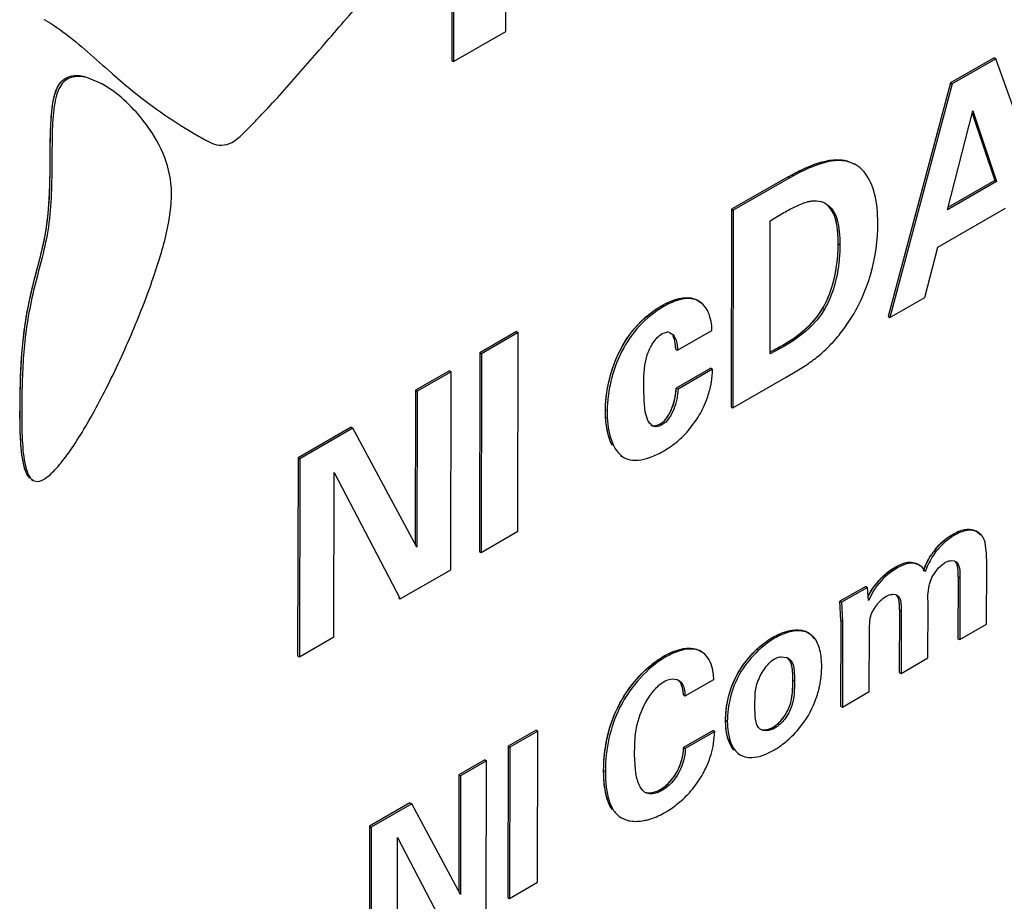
# Model space of a CAD drawing. Header units: inches. Extents: x 0 to 34, y 0 to 22.
# Tile 39 of 117: x 3.552 to 3.86, y 16.965 to 17.241. Entities that reach past the tile are written whole.
import ezdxf

# ---------------------------------------------------------------- set-up
doc = ezdxf.new("R2010")
doc.units = ezdxf.units.IN
doc.header["$LTSCALE"] = 1.87
doc.header["$MEASUREMENT"] = 0
doc.layers.get('0').update_dxf_attribs({"linetype": 'CONTINUOUS'})

msp = doc.modelspace()

# ---------------------------------------------------------------- linework, layer by layer
at = {"color": 7, "linetype": 'CONTINUOUS'}
for p, q in [((3.7040186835, 17.2376133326), (3.7040186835, 17.3003534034)), ((3.6871094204, 17.2912010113), (3.6871094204, 17.2284609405)), ((3.6876383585, 17.2908956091), (3.6876383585, 17.2281555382)), ((3.6876383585, 17.2281555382), (3.7040186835, 17.2376133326)), ((3.8568219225, 17.2293089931), (3.8431747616, 17.2214678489)), ((3.8573508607, 17.2290035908), (3.8437036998, 17.2211624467)), ((3.8568219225, 17.2293089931), (3.8573508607, 17.2290035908)), ((3.8758426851, 17.1777036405), (3.8573508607, 17.2290035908)), ((3.6871094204, 17.2284609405), (3.6876383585, 17.2281555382)), ((3.5781481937, 17.2209346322), (3.5728648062, 17.2231337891)), ((3.5805927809, 17.2245889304), (3.5810417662, 17.2241933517)), ((3.5781313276, 17.2209055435), (3.5776023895, 17.2212109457)), ((3.5809165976, 17.2190975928), (3.5781313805, 17.2209055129)), ((3.8431747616, 17.2214678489), (3.8236861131, 17.1483439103)), ((3.8437036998, 17.2211624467), (3.8242150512, 17.1480385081)), ((3.8431747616, 17.2214678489), (3.8437036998, 17.2211624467)), ((3.8422119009, 17.1817637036), (3.8502061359, 17.2127355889)), ((3.8500192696, 17.2120116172), (3.8570379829, 17.1908906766)), ((3.8502061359, 17.2127355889), (3.8575669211, 17.1905852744)), ((3.6070451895, 17.2052802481), (3.6075740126, 17.2049749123)), ((3.8108442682, 17.1970637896), (3.8113732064, 17.1967583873)), ((3.8135756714, 17.1958677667), (3.8113732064, 17.1967583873)), ((3.813561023, 17.1958423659), (3.8130320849, 17.1961477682)), ((3.7923868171, 17.1920267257), (3.7746580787, 17.1819241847)), ((3.7929157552, 17.1917213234), (3.7751870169, 17.1816187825)), ((3.7923868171, 17.1920267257), (3.7929157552, 17.1917213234)), ((3.8575669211, 17.1905852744), (3.8422119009, 17.1817637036)), ((3.8570379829, 17.1908906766), (3.8423965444, 17.1824790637)), ((3.8570379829, 17.1908906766), (3.8575669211, 17.1905852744)), ((3.7746580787, 17.1819241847), (3.7745284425, 17.1200946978)), ((3.7746580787, 17.1819241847), (3.7751870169, 17.1816187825)), ((3.7751870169, 17.1816187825), (3.7750573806, 17.1197892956)), ((3.7868110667, 17.1782798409), (3.7910874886, 17.1808823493)), ((3.8392243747, 17.1700222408), (3.8604395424, 17.1822160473)), ((3.7867246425, 17.1366863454), (3.7868110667, 17.1782798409)), ((3.8080482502, 17.1711310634), (3.8085771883, 17.1708256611)), ((3.8351919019, 17.1543435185), (3.8392243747, 17.1700222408)), ((3.7527819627, 17.1517129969), (3.7533109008, 17.1514075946)), ((3.7644140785, 17.1531696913), (3.7638851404, 17.1534750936)), ((3.7655992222, 17.152276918), (3.7644140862, 17.1531696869)), ((3.8242150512, 17.1480385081), (3.8351919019, 17.1543435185)), ((3.8031908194, 17.1508687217), (3.8037197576, 17.1505633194)), ((3.8236861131, 17.1483439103), (3.8242150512, 17.1480385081)), ((3.7073837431, 17.1436115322), (3.6958844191, 17.1370059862)), ((3.7079126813, 17.1433061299), (3.6964133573, 17.136700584)), ((3.7073837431, 17.1436115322), (3.7079126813, 17.1433061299)), ((3.707783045, 17.0811341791), (3.7079126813, 17.1433061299)), ((3.752994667, 17.1430024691), (3.7543922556, 17.1434230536)), ((3.7552236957, 17.143307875), (3.75575138, 17.1430746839)), ((3.7577990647, 17.1377977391), (3.7685549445, 17.1439740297)), ((3.790723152, 17.1394221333), (3.7912520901, 17.139116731)), ((3.6958844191, 17.1370059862), (3.695755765, 17.0748334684)), ((3.6958844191, 17.1370059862), (3.6964133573, 17.136700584)), ((3.6964133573, 17.136700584), (3.6962847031, 17.0745280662)), ((3.7475466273, 17.1330987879), (3.7483140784, 17.1363566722)), ((3.7572701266, 17.1381031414), (3.7577990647, 17.1377977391)), ((3.7912520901, 17.139116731), (3.7867246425, 17.1366863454)), ((3.7472278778, 17.1295321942), (3.7475466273, 17.1330987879)), ((3.7950895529, 17.1313299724), (3.7983177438, 17.1333724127)), ((3.6864091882, 17.1313854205), (3.6757299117, 17.1252522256)), ((3.6869381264, 17.1310800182), (3.6762588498, 17.1249468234)), ((3.6864091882, 17.1313854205), (3.6869381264, 17.1310800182)), ((3.6868134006, 17.0690810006), (3.6869381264, 17.1310800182)), ((3.768223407, 17.1321463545), (3.7573948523, 17.1259269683)), ((3.7687523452, 17.1318409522), (3.7579237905, 17.1256215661)), ((3.768223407, 17.1321463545), (3.7687523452, 17.1318409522)), ((3.7917509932, 17.1293837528), (3.7950895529, 17.1313299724)), ((3.7471826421, 17.1258698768), (3.7472278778, 17.1295321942)), ((3.7750573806, 17.1197892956), (3.7917509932, 17.1293837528)), ((3.6757299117, 17.1252522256), (3.6756301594, 17.0771342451)), ((3.6757299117, 17.1252522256), (3.6762588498, 17.1249468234)), ((3.6762588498, 17.1249468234), (3.6761576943, 17.0761519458)), ((3.7473134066, 17.122034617), (3.7471826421, 17.1258698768)), ((3.7573948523, 17.1259269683), (3.7579237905, 17.1256215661)), ((3.7476931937, 17.1185565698), (3.7473134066, 17.122034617)), ((3.7352260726, 17.1191847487), (3.7357550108, 17.1188793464)), ((3.7485202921, 17.115840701), (3.7476931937, 17.1185565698)), ((3.7745284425, 17.1200946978), (3.7750573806, 17.1197892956)), ((3.7512265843, 17.1142546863), (3.7523311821, 17.1147081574)), ((3.7523311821, 17.1147081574), (3.7528601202, 17.1144027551)), ((3.7609932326, 17.1124477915), (3.7639037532, 17.1162942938)), ((3.6556274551, 17.1137008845), (3.6390114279, 17.1041512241)), ((3.6561563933, 17.1133954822), (3.639540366, 17.1038458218)), ((3.6556274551, 17.1137008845), (3.6561563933, 17.1133954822)), ((3.6761576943, 17.0761519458), (3.6561563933, 17.1133954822)), ((3.7493672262, 17.114458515), (3.7498961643, 17.1141531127)), ((3.6390114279, 17.1041512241), (3.6388817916, 17.0421505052)), ((3.6390114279, 17.1041512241), (3.639540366, 17.1038458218)), ((3.639540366, 17.1038458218), (3.6394107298, 17.0418451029)), ((3.7399401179, 17.1048468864), (3.740469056, 17.1045414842)), ((3.7404308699, 17.1045263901), (3.740959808, 17.1042209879)), ((3.740469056, 17.1045414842), (3.7409575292, 17.1042170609)), ((3.6502392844, 17.048069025), (3.6503492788, 17.0995225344)), ((3.6503492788, 17.0995225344), (3.6710125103, 17.060003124)), ((3.5555499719, 17.0973695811), (3.55607891, 17.0970641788)), ((3.5555596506, 17.0974590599), (3.5560833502, 17.0970719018)), ((3.5560788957, 17.097064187), (3.5574218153, 17.0967524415)), ((3.6962847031, 17.0745280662), (3.707783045, 17.0811341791)), ((3.851789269, 17.0808440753), (3.8512603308, 17.0811494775)), ((3.8527638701, 17.0800534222), (3.8517892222, 17.0808441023)), ((3.8439182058, 17.0801658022), (3.844447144, 17.0798603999)), ((3.695755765, 17.0748334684), (3.6962847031, 17.0745280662)), ((3.8544868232, 17.0742556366), (3.8541023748, 17.0773569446)), ((3.8435410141, 17.0719339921), (3.8443140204, 17.071841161)), ((3.8443140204, 17.071841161), (3.8448452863, 17.0716238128)), ((3.8545263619, 17.070646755), (3.8544868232, 17.0742556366)), ((3.6710125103, 17.060003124), (3.6868134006, 17.0690810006)), ((3.825781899, 17.0698097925), (3.8263108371, 17.0695043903)), ((3.8334267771, 17.0705410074), (3.832897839, 17.0708464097)), ((3.8376699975, 17.067148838), (3.8394732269, 17.0697100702)), ((3.8394732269, 17.0697100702), (3.8413250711, 17.0712799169)), ((3.8544880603, 17.0520306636), (3.8545263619, 17.070646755)), ((3.845581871, 17.066901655), (3.8455435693, 17.0475053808)), ((3.845581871, 17.066901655), (3.8461108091, 17.0665962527)), ((3.8461108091, 17.0665962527), (3.8460725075, 17.0471999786)), ((3.8166847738, 17.0638654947), (3.8086050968, 17.0592219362)), ((3.817213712, 17.0635600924), (3.8091340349, 17.0589165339)), ((3.8166847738, 17.0638654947), (3.817213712, 17.0635600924)), ((3.8174877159, 17.0594771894), (3.817213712, 17.0635600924)), ((3.8173509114, 17.0606114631), (3.8190944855, 17.0635863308)), ((3.8191042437, 17.0625105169), (3.8174877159, 17.0594771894)), ((3.8361277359, 17.0611587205), (3.836485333, 17.0641718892)), ((3.6704835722, 17.0603085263), (3.6710125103, 17.060003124)), ((3.8086050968, 17.0592219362), (3.8091340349, 17.0589165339)), ((3.8088732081, 17.0531761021), (3.8086050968, 17.0592219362)), ((3.8251975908, 17.0614011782), (3.8259640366, 17.0612996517)), ((3.8259640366, 17.0612996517), (3.8264979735, 17.0610776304)), ((3.8361602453, 17.0580046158), (3.8361277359, 17.0611587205)), ((3.8091340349, 17.0589165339), (3.8094021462, 17.0528706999)), ((3.8188624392, 17.056129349), (3.8198855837, 17.0577807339)), ((3.8272206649, 17.0565439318), (3.8271823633, 17.0369537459)), ((3.8272206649, 17.0565439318), (3.827749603, 17.0562385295)), ((3.827749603, 17.0562385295), (3.8277113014, 17.0366483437)), ((3.8361268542, 17.0414846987), (3.8361602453, 17.0580046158)), ((3.8088732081, 17.0531761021), (3.8088201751, 17.026401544)), ((3.8088732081, 17.0531761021), (3.8094021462, 17.0528706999)), ((3.8178088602, 17.0503321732), (3.8179661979, 17.0533010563)), ((3.8094021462, 17.0528706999), (3.8093491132, 17.0260961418)), ((3.8177656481, 17.0309330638), (3.8178088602, 17.0503321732)), ((3.8460725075, 17.0471999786), (3.8544880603, 17.0520306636)), ((3.6394107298, 17.0418451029), (3.6502392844, 17.048069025)), ((3.7876059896, 17.0479398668), (3.7881349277, 17.0476344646)), ((3.7990094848, 17.0491608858), (3.7984805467, 17.0494662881)), ((3.8004758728, 17.0479085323), (3.7990094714, 17.0491608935)), ((3.8455435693, 17.0475053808), (3.8460725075, 17.0471999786)), ((3.7652171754, 17.0434718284), (3.7646882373, 17.0437772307)), ((3.6388817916, 17.0421505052), (3.6394107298, 17.0418451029)), ((3.7534055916, 17.0419856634), (3.7539345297, 17.0416802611)), ((3.7663537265, 17.0426113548), (3.7652171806, 17.0434718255)), ((3.7902274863, 17.0418528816), (3.7918723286, 17.0416493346)), ((3.8277113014, 17.0366483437), (3.8361268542, 17.0414846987)), ((3.7561606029, 17.0349034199), (3.7576718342, 17.0346928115)), ((3.7576718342, 17.0346928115), (3.7581848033, 17.0344557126)), ((3.7601727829, 17.029605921), (3.7690970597, 17.0347371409)), ((3.7938403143, 17.0346238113), (3.7943692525, 17.034318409)), ((3.8271823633, 17.0369537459), (3.8277113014, 17.0366483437)), ((3.7596438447, 17.0299113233), (3.7601727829, 17.029605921)), ((3.7819389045, 17.026459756), (3.7820266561, 17.0300590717)), ((3.8093491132, 17.0260961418), (3.8177656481, 17.0309330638)), ((3.782044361, 17.0232019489), (3.7819389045, 17.026459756)), ((3.8088201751, 17.026401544), (3.8093491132, 17.0260961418)), ((3.7728215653, 17.021894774), (3.7733505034, 17.0215893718)), ((3.7730286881, 17.0187607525), (3.7728215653, 17.021894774)), ((3.7876590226, 17.019786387), (3.7881879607, 17.0194809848)), ((3.7134786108, 17.0189096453), (3.7047222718, 17.0138821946)), ((3.7140075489, 17.0186042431), (3.7052512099, 17.0135767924)), ((3.7134786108, 17.0189096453), (3.7140075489, 17.0186042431)), ((3.7139073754, 16.9712546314), (3.7140075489, 17.0186042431)), ((3.744333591, 17.0112423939), (3.7445639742, 17.0170303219)), ((3.7688755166, 17.0187137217), (3.7596634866, 17.0134174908)), ((3.7694044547, 17.0184083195), (3.7601924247, 17.0131120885)), ((3.7688755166, 17.0187137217), (3.7694044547, 17.0184083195)), ((3.7688785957, 17.0137898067), (3.7694044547, 17.0184083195)), ((3.7047222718, 17.0138821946), (3.7046220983, 16.966526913)), ((3.7047222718, 17.0138821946), (3.7052512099, 17.0135767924)), ((3.7052512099, 17.0135767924), (3.7051510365, 16.9662215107)), ((3.7596634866, 17.0134174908), (3.7601924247, 17.0131120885)), ((3.7445793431, 17.0064079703), (3.744333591, 17.0112423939)), ((3.7769019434, 17.011382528), (3.7774308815, 17.0110771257)), ((3.7774308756, 17.0110771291), (3.7789559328, 17.0104866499)), ((3.6974911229, 17.0095958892), (3.6893535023, 17.0049188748)), ((3.698020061, 17.0092904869), (3.6898824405, 17.0046134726)), ((3.6974911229, 17.0095958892), (3.698020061, 17.0092904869)), ((3.6979198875, 16.9620678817), (3.698020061, 17.0092904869)), ((3.6893535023, 17.0049188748), (3.6892782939, 16.9684314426)), ((3.6893535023, 17.0049188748), (3.6898824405, 17.0046134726)), ((3.6898824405, 17.0046134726), (3.6898058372, 16.9674493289)), ((3.7346505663, 17.0063507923), (3.7351795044, 17.00604539)), ((3.7523027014, 17.0002520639), (3.7528316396, 16.9999466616)), ((3.6740416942, 16.9961177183), (3.661386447, 16.9888492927)), ((3.6745706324, 16.995812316), (3.6619153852, 16.9885438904)), ((3.6740416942, 16.9961177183), (3.6745706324, 16.995812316)), ((3.6898058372, 16.9674493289), (3.6745706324, 16.995812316)), ((3.7396818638, 16.991723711), (3.740210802, 16.9914183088)), ((3.740210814, 16.9914183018), (3.7417140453, 16.9907616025)), ((3.661386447, 16.9888492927), (3.661291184, 16.9416295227)), ((3.661386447, 16.9888492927), (3.6619153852, 16.9885438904)), ((3.6619153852, 16.9885438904), (3.6618201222, 16.9413241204)), ((3.6700677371, 16.9460635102), (3.6701492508, 16.9852467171)), ((3.6701492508, 16.9852467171), (3.6858882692, 16.9551538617)), ((3.7051510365, 16.9662215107), (3.7139073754, 16.9712546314)), ((3.7046220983, 16.966526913), (3.7051510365, 16.9662215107))]:
    msp.add_line(p, q, dxfattribs=at)
at = {"color": 40, "linetype": 'CONTINUOUS'}
for p, q in [((3.7523311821, 17.1147081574), (3.7535593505, 17.1156271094)), ((3.5534401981, 17.1008634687), (3.552599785, 17.105139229)), ((3.8353913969, 17.0703934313), (3.8369607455, 17.0734118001)), ((3.8088732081, 17.0531761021), (3.8086050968, 17.0592219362))]:
    msp.add_line(p, q, dxfattribs=at)
at = {"color": 7, "linetype": 'CONTINUOUS'}
for centre, radius, start, end in [((3.5366867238, 17.200368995), 0.0468694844, 59.9960359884, 60.741259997), ((3.6856334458, 17.3401728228), 0.1561145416, 239.9990754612, 240.8961062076), ((3.802565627, 17.1694294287), 0.015359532, 104.0803037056, 105.4785572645), ((3.8008326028, 17.1779885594), 0.0065789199, 59.9962459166, 73.9600475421), ((3.7665836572, 17.1763793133), 0.0537267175, 319.632460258, 325.0005640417), ((3.754465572, 17.1408937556), 0.0025303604, 72.5657610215, 91.6603596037), ((3.7517023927, 17.1439068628), 0.0168526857, 0.2283548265, 1.6410615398), ((3.7476570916, 17.2145947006), 0.0866348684, 298.6775468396, 299.8082211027), ((3.739269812, 17.230019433), 0.1041924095, 297.0947847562, 298.6535884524), ((3.7697121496, 17.1759273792), 0.0512757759, 303.9091293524, 308.1611103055), ((3.8497575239, 17.077371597), 0.0040286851, 33.0142285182, 41.7347058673), ((3.8546816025, 17.0620819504), 0.0210362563, 137.4959205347, 144.3566855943), ((3.8534156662, 17.0630044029), 0.0194699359, 144.39179953, 147.6686577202), ((3.8307578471, 17.0664016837), 0.0049721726, 24.4748435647, 31.6036218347), ((3.8633996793, 17.0584031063), 0.0298614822, 158.2532186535, 160.3155838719), ((3.8376680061, 17.0504046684), 0.0227763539, 137.0689756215, 143.326987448), ((3.8366877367, 17.0511515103), 0.0215440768, 143.3630138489, 144.7475245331), ((3.8306201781, 17.0499075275), 0.0133123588, 138.0189356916, 143.7420994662), ((3.7907453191, 17.03856966), 0.0032794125, 60.0582320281, 69.8998570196), ((3.7529753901, 17.0347715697), 0.0161217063, 359.8776415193, 1.3427221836), ((3.7375860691, 17.0208986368), 0.0322109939, 310.3463618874, 320.4159258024), ((3.741623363, 17.0142045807), 0.0243912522, 298.9108927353, 299.8845820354)]:
    msp.add_arc(centre, radius, start, end, dxfattribs=at)
at = {"color": 40, "linetype": 'CONTINUOUS'}
for centre, radius, start, end in [((3.749315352, 17.2116707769), 0.0832734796, 299.4596564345, 299.8182770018), ((3.7418008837, 17.225203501), 0.0987522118, 297.0601701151, 299.3942838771), ((3.8539471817, 17.0626329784), 0.020118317, 142.6674276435, 145.6257562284), ((3.8545447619, 17.0621805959), 0.0208678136, 140.781657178, 142.6748257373), ((3.8532306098, 17.0631255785), 0.0192487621, 145.6317167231, 147.697885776), ((3.8618030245, 17.0591094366), 0.0287211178, 156.8660884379, 160.3511926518), ((3.837919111, 17.0501848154), 0.0231099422, 137.3062243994, 140.6833318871), ((3.8374084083, 17.0506059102), 0.0224480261, 140.6889425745, 142.4393398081), ((3.8020771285, 17.0218397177), 0.0292556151, 178.956594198, 179.8921747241), ((3.797041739, 17.0218445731), 0.0242202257, 179.8812436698, 181.0137045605)]:
    msp.add_arc(centre, radius, start, end, dxfattribs=at)
at = {"color": 7, "linetype": 'CONTINUOUS'}
for points, knots in [([(3.6097001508, 17.2037694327), (3.6105144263, 17.2033161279), (3.61217145, 17.202385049), (3.6152145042, 17.2017388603), (3.6187388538, 17.2027328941), (3.6217851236, 17.2055190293), (3.6248635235, 17.208681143), (3.6290171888, 17.2129956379), (3.6340315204, 17.2184487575), (3.6399293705, 17.2251138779), (3.6458277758, 17.231939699), (3.6518890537, 17.2389925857), (3.6560268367, 17.2437561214), (3.6581572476, 17.2461798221)], [0, 0, 0, 0, 0.0411128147, 0.0835325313, 0.1336286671, 0.1957247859, 0.2628628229, 0.3290834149, 0.4596673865, 0.5897517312, 0.7216517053, 0.857645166, 1, 1, 1, 1]), ([(3.5601242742, 17.2409575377), (3.5619575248, 17.2398990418), (3.5692441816, 17.2350170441), (3.5756215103, 17.2289777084), (3.5805927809, 17.2245889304)], [0, 0, 0, 0, 0.2419787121, 1, 1, 1, 1]), ([(3.5527468, 17.1041011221), (3.552335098, 17.1067598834), (3.5519773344, 17.1124619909), (3.551979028, 17.1236442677), (3.5523291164, 17.1378126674), (3.5543531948, 17.1517852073), (3.5573014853, 17.1629285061), (3.5595753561, 17.1715939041), (3.5610125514, 17.1807981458), (3.5614095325, 17.1903438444), (3.5614383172, 17.1997304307), (3.5615330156, 17.2083112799), (3.5620415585, 17.2146935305), (3.5631085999, 17.2188400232), (3.5642125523, 17.2211605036), (3.5658086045, 17.2227973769), (3.5685346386, 17.2240097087), (3.5708625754, 17.2238039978), (3.5723358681, 17.2234391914)], [0, 0, 0, 0, 0.0634813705, 0.134398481, 0.263955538, 0.3975848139, 0.4661961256, 0.5358769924, 0.6088834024, 0.6854476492, 0.7610674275, 0.830343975, 0.8880756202, 0.9114364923, 0.9310746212, 0.9480201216, 0.9641876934, 1, 1, 1, 1]), ([(3.5728648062, 17.2231337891), (3.5712889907, 17.2235239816), (3.5687558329, 17.2237179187), (3.5658916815, 17.2221830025), (3.5643115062, 17.22017284), (3.5632868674, 17.2174290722), (3.5623390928, 17.2126004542), (3.5619897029, 17.2053319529), (3.561975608, 17.1957235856), (3.5618450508, 17.185481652), (3.5609412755, 17.1753179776), (3.5587090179, 17.1657408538), (3.5561529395, 17.156569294), (3.5543025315, 17.1474399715), (3.5531760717, 17.1384798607), (3.55267536, 17.1295456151), (3.5524918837, 17.120381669), (3.5525233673, 17.1112941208), (3.5530399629, 17.1041714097), (3.5541433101, 17.0996844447), (3.5550041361, 17.0979947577), (3.5555596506, 17.0974590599)], [0, 0, 0, 0, 0.0363594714, 0.0529265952, 0.0708760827, 0.0923060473, 0.1179665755, 0.1808597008, 0.2547746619, 0.3333098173, 0.4102300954, 0.4827051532, 0.5531563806, 0.6235044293, 0.6910897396, 0.7552303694, 0.8238434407, 0.8962839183, 0.9590308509, 0.9827155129, 1, 1, 1, 1]), ([(3.5810417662, 17.2241933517), (3.5831328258, 17.2223549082), (3.591476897, 17.2152941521), (3.6005192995, 17.2090482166), (3.6075739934, 17.2049749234)], [0, 0, 0, 0, 0.2547287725, 1, 1, 1, 1]), ([(3.5898802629, 17.2105480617), (3.5891969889, 17.2113834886), (3.5864814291, 17.2145017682), (3.5833975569, 17.2173130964), (3.5809165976, 17.2190975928)], [0, 0, 0, 0, 0.2609849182, 1, 1, 1, 1]), ([(3.5628779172, 17.1003072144), (3.5642583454, 17.1017606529), (3.5670419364, 17.1052900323), (3.5727836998, 17.1140187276), (3.5799324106, 17.1272850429), (3.5878183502, 17.1445082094), (3.59431189, 17.1615852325), (3.5987485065, 17.1766192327), (3.6000345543, 17.189769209), (3.5965903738, 17.2011303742), (3.592350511, 17.2075277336), (3.5898802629, 17.2105480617)], [0, 0, 0, 0, 0.0497236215, 0.1111266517, 0.2590815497, 0.4228995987, 0.5808435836, 0.7117599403, 0.8115869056, 0.9032110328, 1, 1, 1, 1]), ([(3.7923868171, 17.1920267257), (3.7954540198, 17.1937871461), (3.801184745, 17.1967054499), (3.8080063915, 17.1978481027), (3.8108442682, 17.1970637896)], [0, 0, 0, 0, 0.5456916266, 1, 1, 1, 1]), ([(3.8113732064, 17.1967583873), (3.8085353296, 17.1975427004), (3.8017136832, 17.1964000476), (3.7959829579, 17.1934817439), (3.7929157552, 17.1917213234)], [0, 0, 0, 0, 0.4543083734, 1, 1, 1, 1]), ([(3.8204457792, 17.1776512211), (3.8204525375, 17.1806899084), (3.819990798, 17.1862957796), (3.8178129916, 17.191723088), (3.8161434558, 17.1936760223)], [0, 0, 0, 0, 0.5418505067, 1, 1, 1, 1]), ([(3.7910874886, 17.1808823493), (3.7917028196, 17.1812375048), (3.7940629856, 17.1825509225), (3.7965448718, 17.1837001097), (3.7984665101, 17.1842318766)], [0, 0, 0, 0, 0.2627159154, 1, 1, 1, 1]), ([(3.7988289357, 17.1843274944), (3.7991601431, 17.1844113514), (3.800419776, 17.1846535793), (3.801746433, 17.1845712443), (3.8026504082, 17.1843113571)], [0, 0, 0, 0, 0.2664521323, 1, 1, 1, 1]), ([(3.8080482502, 17.1711310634), (3.8080511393, 17.1724178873), (3.8079472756, 17.1754531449), (3.8072459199, 17.179968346), (3.8053075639, 17.1828172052), (3.8040941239, 17.1836711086)], [0, 0, 0, 0, 0.284558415, 0.6718902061, 1, 1, 1, 1]), ([(3.8041208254, 17.1836865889), (3.8049998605, 17.1831790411), (3.806604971, 17.181655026), (3.8079126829, 17.1784726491), (3.8085000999, 17.1747868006), (3.8085802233, 17.172177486), (3.8085771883, 17.1708256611)], [0, 0, 0, 0, 0.2144481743, 0.4494364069, 0.714398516, 1, 1, 1, 1]), ([(3.810594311, 17.1455633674), (3.8140183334, 17.1504479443), (3.8189424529, 17.1609215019), (3.8204350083, 17.1722962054), (3.8204457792, 17.1776512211)], [0, 0, 0, 0, 0.5269485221, 1, 1, 1, 1]), ([(3.8031908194, 17.1508687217), (3.8041371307, 17.1525030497), (3.8070039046, 17.1589208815), (3.8080398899, 17.1660254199), (3.8080482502, 17.1711310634)], [0, 0, 0, 0, 0.2700141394, 1, 1, 1, 1]), ([(3.8085771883, 17.1708256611), (3.8085745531, 17.1692163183), (3.8082570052, 17.1622555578), (3.8064119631, 17.1552128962), (3.8037197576, 17.1505633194)], [0, 0, 0, 0, 0.2304957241, 1, 1, 1, 1]), ([(3.7527819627, 17.1517129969), (3.7537491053, 17.1522682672), (3.7570645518, 17.1539574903), (3.7615457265, 17.1548258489), (3.7638851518, 17.153475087)], [0, 0, 0, 0, 0.2922001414, 1, 1, 1, 1]), ([(3.7468039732, 17.147207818), (3.7472817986, 17.1476610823), (3.7491428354, 17.149327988), (3.7511872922, 17.1507955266), (3.7527819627, 17.1517129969)], [0, 0, 0, 0, 0.263615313, 1, 1, 1, 1]), ([(3.7644140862, 17.1531696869), (3.7636921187, 17.1535865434), (3.7614568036, 17.1542414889), (3.7575151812, 17.1535276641), (3.7547347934, 17.152225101), (3.7533109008, 17.1514075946)], [0, 0, 0, 0, 0.2141874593, 0.5781652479, 1, 1, 1, 1]), ([(3.7685481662, 17.1443894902), (3.768525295, 17.1451866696), (3.7682499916, 17.1479989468), (3.7670793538, 17.1508660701), (3.7655992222, 17.152276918)], [0, 0, 0, 0, 0.2805827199, 1, 1, 1, 1]), ([(3.7533109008, 17.1514075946), (3.7478283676, 17.1482532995), (3.7408747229, 17.1404966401), (3.7366784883, 17.1283873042), (3.7357617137, 17.1219382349), (3.7357550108, 17.1188793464)], [0, 0, 0, 0, 0.4953156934, 0.7604618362, 1, 1, 1, 1]), ([(3.790723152, 17.1394221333), (3.7918632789, 17.1400780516), (3.7966682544, 17.1430548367), (3.8010088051, 17.1470997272), (3.8031908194, 17.1508687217)], [0, 0, 0, 0, 0.2319661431, 1, 1, 1, 1]), ([(3.8037197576, 17.1505633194), (3.8029645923, 17.149258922), (3.7996023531, 17.1446280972), (3.7948734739, 17.1412001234), (3.7912520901, 17.139116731)], [0, 0, 0, 0, 0.2651167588, 1, 1, 1, 1]), ([(3.7352260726, 17.1191847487), (3.735231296, 17.1215684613), (3.7359554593, 17.1279371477), (3.7391491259, 17.1378945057), (3.743931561, 17.1444830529), (3.7468039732, 17.147207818)], [0, 0, 0, 0, 0.2306605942, 0.6168899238, 1, 1, 1, 1]), ([(3.7483140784, 17.1363566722), (3.748754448, 17.1376834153), (3.7499653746, 17.1401559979), (3.7518266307, 17.14233061), (3.752994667, 17.1430024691)], [0, 0, 0, 0, 0.50918572, 1, 1, 1, 1]), ([(3.75575138, 17.1430746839), (3.7565263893, 17.142627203), (3.7576384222, 17.1407742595), (3.7576965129, 17.1388391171), (3.7577990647, 17.1377977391)], [0, 0, 0, 0, 0.46098119, 1, 1, 1, 1]), ([(3.7572701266, 17.1381031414), (3.7572327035, 17.13848316), (3.7571014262, 17.1398996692), (3.7568811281, 17.1413951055), (3.7563252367, 17.1422886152)], [0, 0, 0, 0, 0.2662552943, 1, 1, 1, 1]), ([(3.8013941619, 17.1356104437), (3.8019298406, 17.1360311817), (3.8041206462, 17.1378616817), (3.8061102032, 17.1399266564), (3.8075183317, 17.1415811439)], [0, 0, 0, 0, 0.2386879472, 1, 1, 1, 1]), ([(3.7680970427, 17.1263799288), (3.7682025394, 17.1268525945), (3.7685624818, 17.1286535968), (3.7686916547, 17.130491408), (3.7687523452, 17.1318409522)], [0, 0, 0, 0, 0.2638921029, 1, 1, 1, 1]), ([(3.7523311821, 17.1147081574), (3.7541091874, 17.1157262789), (3.7564668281, 17.1196698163), (3.7572706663, 17.1237771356), (3.7573948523, 17.1259269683)], [0, 0, 0, 0, 0.4875609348, 1, 1, 1, 1]), ([(3.7579237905, 17.1256215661), (3.7577996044, 17.1234717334), (3.7569957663, 17.1193644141), (3.7546381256, 17.1154208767), (3.7528601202, 17.1144027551)], [0, 0, 0, 0, 0.5124390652, 1, 1, 1, 1]), ([(3.766356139, 17.1209670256), (3.7665445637, 17.1214139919), (3.7672422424, 17.1231778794), (3.7677895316, 17.1250021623), (3.7680970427, 17.1263799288)], [0, 0, 0, 0, 0.2557350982, 1, 1, 1, 1]), ([(3.7373939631, 17.1079738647), (3.7369830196, 17.1087460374), (3.7355256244, 17.1123121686), (3.7352198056, 17.1162291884), (3.7352260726, 17.1191847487)], [0, 0, 0, 0, 0.228368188, 1, 1, 1, 1]), ([(3.7357550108, 17.1188793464), (3.735749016, 17.1160522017), (3.7360989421, 17.1109056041), (3.7386242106, 17.1059540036), (3.740469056, 17.1045414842)], [0, 0, 0, 0, 0.5488916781, 1, 1, 1, 1]), ([(3.7528601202, 17.1144027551), (3.7526023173, 17.1142539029), (3.7516985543, 17.1138260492), (3.7504949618, 17.1137569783), (3.7498961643, 17.1141531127)], [0, 0, 0, 0, 0.2931000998, 1, 1, 1, 1]), ([(3.7573442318, 17.108935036), (3.7576618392, 17.1091937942), (3.7589487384, 17.1102886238), (3.7601450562, 17.1114895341), (3.7609932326, 17.1124477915)], [0, 0, 0, 0, 0.242497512, 1, 1, 1, 1]), ([(3.7532146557, 17.1061252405), (3.7535625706, 17.1063252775), (3.7549952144, 17.1071751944), (3.7563638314, 17.1081362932), (3.7573442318, 17.108935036)], [0, 0, 0, 0, 0.2409031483, 1, 1, 1, 1]), ([(3.7480227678, 17.1039027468), (3.7484603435, 17.1040237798), (3.7502577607, 17.1045970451), (3.75197323, 17.1054127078), (3.7532146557, 17.1061252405)], [0, 0, 0, 0, 0.2408030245, 1, 1, 1, 1]), ([(3.5537874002, 17.0998350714), (3.5536711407, 17.1001353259), (3.5532031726, 17.1015255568), (3.5529217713, 17.1029711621), (3.5527468, 17.1041011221)], [0, 0, 0, 0, 0.2197188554, 1, 1, 1, 1]), ([(3.7436495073, 17.1034144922), (3.743992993, 17.1033828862), (3.7454667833, 17.1033378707), (3.7469368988, 17.1036023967), (3.7480227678, 17.1039027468)], [0, 0, 0, 0, 0.2343991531, 1, 1, 1, 1]), ([(3.5550307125, 17.0977644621), (3.5549041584, 17.0978865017), (3.5543708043, 17.0984990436), (3.5540159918, 17.0992447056), (3.5537874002, 17.0998350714)], [0, 0, 0, 0, 0.2173493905, 1, 1, 1, 1]), ([(3.5574218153, 17.0967524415), (3.5583181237, 17.0967976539), (3.5603960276, 17.0978516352), (3.5619793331, 17.0993611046), (3.5628779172, 17.1003072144)], [0, 0, 0, 0, 0.4075092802, 1, 1, 1, 1]), ([(3.8439182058, 17.0801658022), (3.8451334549, 17.0808638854), (3.8474821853, 17.0820012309), (3.8502602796, 17.0817268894), (3.8512603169, 17.0811494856)], [0, 0, 0, 0, 0.5482587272, 1, 1, 1, 1]), ([(3.8517892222, 17.0808441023), (3.8507891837, 17.0814214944), (3.8480111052, 17.0816958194), (3.8456623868, 17.0805584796), (3.844447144, 17.0798603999)], [0, 0, 0, 0, 0.4517415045, 1, 1, 1, 1]), ([(3.844447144, 17.0798603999), (3.8435334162, 17.0793345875), (3.8412384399, 17.077693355), (3.8380191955, 17.0743228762), (3.8363316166, 17.0711402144), (3.8356634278, 17.0694669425)], [0, 0, 0, 0, 0.2286514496, 0.6092144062, 1, 1, 1, 1]), ([(3.8391730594, 17.0762949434), (3.839540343, 17.0766963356), (3.8409773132, 17.0781519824), (3.842616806, 17.0794169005), (3.8439182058, 17.0801658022)], [0, 0, 0, 0, 0.2659753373, 1, 1, 1, 1]), ([(3.8541023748, 17.0773569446), (3.8540517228, 17.0775668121), (3.8538371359, 17.0783430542), (3.853493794, 17.0790965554), (3.8531357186, 17.0795666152)], [0, 0, 0, 0, 0.2675911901, 1, 1, 1, 1]), ([(3.825781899, 17.0698097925), (3.826970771, 17.0704923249), (3.8292169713, 17.0716983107), (3.8319308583, 17.0714047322), (3.832897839, 17.0708464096)], [0, 0, 0, 0, 0.5511109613, 1, 1, 1, 1]), ([(3.8413250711, 17.0712799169), (3.8415054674, 17.0713836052), (3.8421968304, 17.0717314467), (3.842974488, 17.0719289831), (3.8435410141, 17.0719339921)], [0, 0, 0, 0, 0.2686119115, 1, 1, 1, 1]), ([(3.845581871, 17.066901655), (3.8455843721, 17.0677998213), (3.8456199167, 17.0693807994), (3.8452229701, 17.0711168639), (3.8447080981, 17.0716301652)], [0, 0, 0, 0, 0.5526522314, 1, 1, 1, 1]), ([(3.8448452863, 17.0716238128), (3.8455122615, 17.0712386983), (3.8462228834, 17.0693131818), (3.8461136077, 17.0676012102), (3.8461108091, 17.0665962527)], [0, 0, 0, 0, 0.433867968, 1, 1, 1, 1]), ([(3.8263108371, 17.0695043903), (3.8256453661, 17.0691221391), (3.8228576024, 17.067231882), (3.8205061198, 17.0646958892), (3.8191042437, 17.0625105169)], [0, 0, 0, 0, 0.2281469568, 1, 1, 1, 1]), ([(3.8209917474, 17.0659180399), (3.821365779, 17.0663205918), (3.8228216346, 17.0677792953), (3.8244709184, 17.0690567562), (3.825781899, 17.0698097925)], [0, 0, 0, 0, 0.2665701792, 1, 1, 1, 1]), ([(3.8334267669, 17.0705410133), (3.832459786, 17.0710993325), (3.8297459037, 17.071392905), (3.8274997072, 17.0701869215), (3.8263108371, 17.0695043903)], [0, 0, 0, 0, 0.4488890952, 1, 1, 1, 1]), ([(3.836485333, 17.0641718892), (3.8365449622, 17.0644170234), (3.8368327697, 17.0654481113), (3.8372750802, 17.0664329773), (3.8376699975, 17.067148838)], [0, 0, 0, 0, 0.2358110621, 1, 1, 1, 1]), ([(3.8207242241, 17.0588119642), (3.8209098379, 17.0590182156), (3.8216215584, 17.0597589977), (3.8224277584, 17.0604208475), (3.8230787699, 17.0607946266)], [0, 0, 0, 0, 0.2698751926, 1, 1, 1, 1]), ([(3.8230787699, 17.0607946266), (3.8232511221, 17.0608937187), (3.8239116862, 17.061224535), (3.8246572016, 17.0614029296), (3.8251975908, 17.0614011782)], [0, 0, 0, 0, 0.2689499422, 1, 1, 1, 1]), ([(3.8272206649, 17.0565439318), (3.82722231, 17.0573981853), (3.827275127, 17.0589082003), (3.8268863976, 17.0605562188), (3.8263990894, 17.0610514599)], [0, 0, 0, 0, 0.5514721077, 1, 1, 1, 1]), ([(3.8264979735, 17.0610776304), (3.8268073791, 17.0608989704), (3.8275299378, 17.0601314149), (3.8277657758, 17.0583367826), (3.8277510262, 17.0569775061), (3.827749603, 17.0562385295)], [0, 0, 0, 0, 0.2059821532, 0.5739617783, 1, 1, 1, 1]), ([(3.8179661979, 17.0533010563), (3.8180013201, 17.0535356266), (3.8181782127, 17.0545113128), (3.8185208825, 17.0554569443), (3.8188624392, 17.056129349)], [0, 0, 0, 0, 0.2392507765, 1, 1, 1, 1]), ([(3.7876059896, 17.0479398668), (3.7885469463, 17.0484800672), (3.7918254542, 17.0500829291), (3.7961897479, 17.0507889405), (3.7984805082, 17.0494663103)], [0, 0, 0, 0, 0.2908705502, 1, 1, 1, 1]), ([(3.7990094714, 17.0491608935), (3.7983067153, 17.0495666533), (3.796127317, 17.0502004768), (3.7922727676, 17.049650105), (3.7895205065, 17.048429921), (3.7881349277, 17.0476344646)], [0, 0, 0, 0, 0.2136991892, 0.5792614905, 1, 1, 1, 1]), ([(3.7881349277, 17.0476344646), (3.7859695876, 17.046389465), (3.7818538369, 17.0429959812), (3.7753847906, 17.03479195), (3.7733599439, 17.0266941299), (3.7733505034, 17.0215893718)], [0, 0, 0, 0, 0.2409035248, 0.507653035, 1, 1, 1, 1]), ([(3.7825090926, 17.0440708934), (3.7829208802, 17.0444606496), (3.7845094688, 17.0458873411), (3.7862461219, 17.0471579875), (3.7876059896, 17.0479398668)], [0, 0, 0, 0, 0.2654933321, 1, 1, 1, 1]), ([(3.8028997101, 17.0388276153), (3.8029033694, 17.0405432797), (3.8026290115, 17.0437169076), (3.801410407, 17.0467877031), (3.8004758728, 17.0479085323)], [0, 0, 0, 0, 0.5403701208, 1, 1, 1, 1]), ([(3.7534055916, 17.0419856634), (3.7543860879, 17.0425486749), (3.7577602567, 17.0442512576), (3.762309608, 17.0451506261), (3.7646882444, 17.0437772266)], [0, 0, 0, 0, 0.2916056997, 1, 1, 1, 1]), ([(3.7652171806, 17.0434718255), (3.7644857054, 17.0438941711), (3.7622067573, 17.0445340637), (3.7582109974, 17.0438245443), (3.7553789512, 17.0425096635), (3.7539345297, 17.0416802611)], [0, 0, 0, 0, 0.2137354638, 0.5785228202, 1, 1, 1, 1]), ([(3.7728215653, 17.021894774), (3.772828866, 17.0258425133), (3.774373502, 17.0342028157), (3.7793876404, 17.0411164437), (3.7825090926, 17.0440708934)], [0, 0, 0, 0, 0.478765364, 1, 1, 1, 1]), ([(3.7539345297, 17.0416802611), (3.7510094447, 17.0399997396), (3.7455732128, 17.0352265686), (3.7374786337, 17.0237383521), (3.7351947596, 17.0128788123), (3.7351795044, 17.00604539)], [0, 0, 0, 0, 0.2420373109, 0.5097187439, 1, 1, 1, 1]), ([(3.7473253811, 17.0372926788), (3.7478140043, 17.0377664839), (3.7497000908, 17.0395017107), (3.7517728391, 17.0410476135), (3.7534055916, 17.0419856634)], [0, 0, 0, 0, 0.2654882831, 1, 1, 1, 1]), ([(3.7690926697, 17.0351493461), (3.7690749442, 17.0359040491), (3.7688309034, 17.0385599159), (3.7677430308, 17.0412743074), (3.7663537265, 17.0426113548)], [0, 0, 0, 0, 0.2813591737, 1, 1, 1, 1]), ([(3.7827298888, 17.0335856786), (3.7832495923, 17.035151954), (3.7847008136, 17.0379514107), (3.7868292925, 17.040421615), (3.7881201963, 17.0411633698)], [0, 0, 0, 0, 0.5257096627, 1, 1, 1, 1]), ([(3.7881201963, 17.0411633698), (3.7882925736, 17.0412624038), (3.7889533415, 17.041600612), (3.7896860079, 17.0418058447), (3.7902274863, 17.0418528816)], [0, 0, 0, 0, 0.2678104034, 1, 1, 1, 1]), ([(3.7938403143, 17.0346238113), (3.7938429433, 17.0359245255), (3.7939070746, 17.038226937), (3.7931213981, 17.0407020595), (3.7923206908, 17.04138657)], [0, 0, 0, 0, 0.5525246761, 1, 1, 1, 1]), ([(3.792382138, 17.0414113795), (3.7928471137, 17.041142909), (3.7939214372, 17.0400191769), (3.7943677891, 17.0373984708), (3.7943714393, 17.0354003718), (3.7943692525, 17.034318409)], [0, 0, 0, 0, 0.2100761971, 0.5766655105, 1, 1, 1, 1]), ([(3.8022131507, 17.0325868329), (3.802327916, 17.0331258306), (3.8027116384, 17.035185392), (3.802896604, 17.0372838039), (3.8028997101, 17.0388276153)], [0, 0, 0, 0, 0.2630587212, 1, 1, 1, 1]), ([(3.7346505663, 17.0063507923), (3.7346627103, 17.0117905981), (3.7365488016, 17.0232944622), (3.7430619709, 17.0331585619), (3.7473253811, 17.0372926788)], [0, 0, 0, 0, 0.4780799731, 1, 1, 1, 1]), ([(3.7535790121, 17.0341052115), (3.7537895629, 17.0342261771), (3.754596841, 17.0346354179), (3.7554987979, 17.0348724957), (3.7561606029, 17.0349034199)], [0, 0, 0, 0, 0.2682110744, 1, 1, 1, 1]), ([(3.7596438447, 17.0299113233), (3.7595933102, 17.0303738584), (3.7594092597, 17.0319830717), (3.7589236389, 17.0338194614), (3.7579790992, 17.0345451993)], [0, 0, 0, 0, 0.2808956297, 1, 1, 1, 1]), ([(3.7876590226, 17.019786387), (3.7888878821, 17.0204921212), (3.7910140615, 17.0226074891), (3.7937714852, 17.0275947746), (3.7938342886, 17.0319381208), (3.7938403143, 17.0346238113)], [0, 0, 0, 0, 0.2529455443, 0.5206140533, 1, 1, 1, 1]), ([(3.7478666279, 17.0276329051), (3.7486298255, 17.0289815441), (3.7502610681, 17.0313869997), (3.7524085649, 17.0334322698), (3.7535790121, 17.0341052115)], [0, 0, 0, 0, 0.5344001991, 1, 1, 1, 1]), ([(3.7581848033, 17.0344557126), (3.7585282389, 17.034257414), (3.7593425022, 17.033522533), (3.7599248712, 17.0317451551), (3.7600912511, 17.0303521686), (3.7601727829, 17.029605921)], [0, 0, 0, 0, 0.219317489, 0.5848457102, 1, 1, 1, 1]), ([(3.7820266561, 17.0300590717), (3.7820507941, 17.0303437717), (3.7821781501, 17.0315370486), (3.7824419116, 17.0327177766), (3.7827298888, 17.0335856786)], [0, 0, 0, 0, 0.2380708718, 1, 1, 1, 1]), ([(3.7943692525, 17.034318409), (3.7943632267, 17.0316327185), (3.7943004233, 17.0272893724), (3.7915429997, 17.0223020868), (3.7894168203, 17.020186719), (3.7881879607, 17.0194809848)], [0, 0, 0, 0, 0.4793859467, 0.7470544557, 1, 1, 1, 1]), ([(3.800351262, 17.0267064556), (3.8009663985, 17.028133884), (3.801633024, 17.0300920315), (3.8021082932, 17.0320943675), (3.8022131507, 17.0325868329)], [0, 0, 0, 0, 0.7553230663, 1, 1, 1, 1]), ([(3.7445639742, 17.0170303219), (3.744651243, 17.0178879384), (3.7451571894, 17.0215696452), (3.7464609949, 17.0251490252), (3.7478666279, 17.0276329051)], [0, 0, 0, 0, 0.2319775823, 1, 1, 1, 1]), ([(3.7930183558, 17.0164518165), (3.7937752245, 17.0171603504), (3.796717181, 17.0201823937), (3.7990923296, 17.0237850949), (3.800351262, 17.0267064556)], [0, 0, 0, 0, 0.2458035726, 1, 1, 1, 1]), ([(3.7838503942, 17.0190781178), (3.7835602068, 17.0192456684), (3.7823953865, 17.0203256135), (3.78215774, 17.0220023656), (3.782044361, 17.0232019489)], [0, 0, 0, 0, 0.2175855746, 1, 1, 1, 1]), ([(3.7733505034, 17.0215893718), (3.7733482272, 17.0204731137), (3.7735709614, 17.0167437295), (3.7750820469, 17.0124333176), (3.7774308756, 17.0110771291)], [0, 0, 0, 0, 0.2915660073, 1, 1, 1, 1]), ([(3.7881879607, 17.0194809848), (3.7878148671, 17.0192665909), (3.7864849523, 17.0186445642), (3.7847635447, 17.0185508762), (3.7838503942, 17.0190781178)], [0, 0, 0, 0, 0.2898196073, 1, 1, 1, 1]), ([(3.7852910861, 17.0190051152), (3.7854857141, 17.0190216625), (3.7863128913, 17.0191460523), (3.7871044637, 17.0194677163), (3.7876590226, 17.019786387)], [0, 0, 0, 0, 0.2339482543, 1, 1, 1, 1]), ([(3.7754029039, 17.0126520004), (3.7750789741, 17.013032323), (3.773837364, 17.0148686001), (3.7732647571, 17.0170744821), (3.7730286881, 17.0187607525)], [0, 0, 0, 0, 0.2268436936, 1, 1, 1, 1]), ([(3.7878903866, 17.0125925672), (3.7883245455, 17.0128421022), (3.7901441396, 17.0139742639), (3.7918202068, 17.015330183), (3.7930183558, 17.0164518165)], [0, 0, 0, 0, 0.2337834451, 1, 1, 1, 1]), ([(3.7523027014, 17.0002520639), (3.7545502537, 17.0015435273), (3.7582591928, 17.0056008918), (3.7595889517, 17.0108212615), (3.7596634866, 17.0134174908)], [0, 0, 0, 0, 0.4995062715, 1, 1, 1, 1]), ([(3.7601924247, 17.0131120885), (3.7601178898, 17.0105158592), (3.758788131, 17.0052954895), (3.7550791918, 17.0012381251), (3.7528316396, 16.9999466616)], [0, 0, 0, 0, 0.5004937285, 1, 1, 1, 1]), ([(3.7657068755, 17.0051943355), (3.7660920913, 17.0058744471), (3.7674787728, 17.0086056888), (3.7684343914, 17.0115538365), (3.7688785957, 17.0137898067)], [0, 0, 0, 0, 0.2553260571, 1, 1, 1, 1]), ([(3.7789559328, 17.0104866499), (3.7796216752, 17.0103334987), (3.7827592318, 17.0101434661), (3.7857929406, 17.0113873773), (3.7878903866, 17.0125925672)], [0, 0, 0, 0, 0.2202105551, 1, 1, 1, 1]), ([(3.7373612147, 16.9939009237), (3.7362308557, 16.995529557), (3.7349062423, 16.9997666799), (3.7346459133, 17.004043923), (3.7346505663, 17.0063507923)], [0, 0, 0, 0, 0.4621839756, 1, 1, 1, 1]), ([(3.7351795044, 17.00604539), (3.7351764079, 17.0045101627), (3.7353032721, 17.0015356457), (3.7360500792, 16.9973499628), (3.7374915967, 16.9937555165), (3.7392389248, 16.9919794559), (3.740210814, 16.9914183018)], [0, 0, 0, 0, 0.2864950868, 0.554220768, 0.7905712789, 1, 1, 1, 1]), ([(3.7454517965, 17.0025018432), (3.7453435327, 17.0028049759), (3.74494099, 17.0040796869), (3.7447024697, 17.0054015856), (3.7445793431, 17.0064079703)], [0, 0, 0, 0, 0.2409731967, 1, 1, 1, 1]), ([(3.7476426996, 16.9993833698), (3.7473832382, 16.9995332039), (3.7463614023, 17.0003450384), (3.7457841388, 17.0015713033), (3.7454517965, 17.0025018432)], [0, 0, 0, 0, 0.2326717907, 1, 1, 1, 1]), ([(3.7528316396, 16.9999466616), (3.7523814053, 16.9996878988), (3.7508011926, 16.9989316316), (3.7487323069, 16.998754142), (3.7476426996, 16.9993833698)], [0, 0, 0, 0, 0.2921437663, 1, 1, 1, 1]), ([(3.7493308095, 16.9992597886), (3.7495735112, 16.9992797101), (3.7506131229, 16.9994381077), (3.7516041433, 16.9998505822), (3.7523027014, 17.0002520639)], [0, 0, 0, 0, 0.2320921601, 1, 1, 1, 1]), ([(3.7537764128, 16.9930566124), (3.7541704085, 16.9932829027), (3.7557989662, 16.9942705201), (3.757334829, 16.9954102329), (3.7584396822, 16.996349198)], [0, 0, 0, 0, 0.2385942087, 1, 1, 1, 1]), ([(3.7472916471, 16.9905809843), (3.7478019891, 16.9906762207), (3.7499279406, 16.991179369), (3.7519592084, 16.9920490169), (3.7534152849, 16.992853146)], [0, 0, 0, 0, 0.237868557, 1, 1, 1, 1]), ([(3.7417140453, 16.9907616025), (3.7421327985, 16.9906293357), (3.7439629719, 16.9902087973), (3.7458837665, 16.9903182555), (3.7472916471, 16.9905809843)], [0, 0, 0, 0, 0.2346701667, 1, 1, 1, 1])]:
    msp.add_open_spline(points, degree=3, knots=knots, dxfattribs=at)
at = {"color": 40, "linetype": 'CONTINUOUS'}
for points, knots in [([(3.552599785, 17.105139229), (3.5518919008, 17.1106142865), (3.5519682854, 17.124713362), (3.5525024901, 17.1393169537), (3.5553674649, 17.1576052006), (3.5642140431, 17.1836614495), (3.5587750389, 17.220100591), (3.5675908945, 17.2238475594), (3.5699233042, 17.2237850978)], [0, 0, 0, 0, 0.1449431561, 0.2764071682, 0.3832989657, 0.5530131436, 0.9001876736, 1, 1, 1, 1]), ([(3.7923868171, 17.1920267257), (3.7934641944, 17.1926450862), (3.799824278, 17.1961397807), (3.8065673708, 17.1982458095), (3.8108442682, 17.1970637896)], [0, 0, 0, 0, 0.1684348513, 1, 1, 1, 1]), ([(3.8080482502, 17.1711310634), (3.8080574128, 17.1752122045), (3.8075272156, 17.1804162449), (3.8047346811, 17.1832344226), (3.8040169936, 17.1837245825)], [0, 0, 0, 0, 0.7749616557, 1, 1, 1, 1]), ([(3.8031908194, 17.1508687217), (3.8043081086, 17.1527983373), (3.8072901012, 17.1598642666), (3.8080410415, 17.1667286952), (3.8080482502, 17.1711310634)], [0, 0, 0, 0, 0.2927478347, 1, 1, 1, 1]), ([(3.7527819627, 17.1517129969), (3.7563539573, 17.1537638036), (3.7612553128, 17.1552447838), (3.7644901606, 17.153143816), (3.765106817, 17.1525472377)], [0, 0, 0, 0, 0.7820779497, 1, 1, 1, 1]), ([(3.7352260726, 17.1191847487), (3.735240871, 17.1259380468), (3.7378035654, 17.1362337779), (3.7435550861, 17.1436985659), (3.744316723, 17.1445894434)], [0, 0, 0, 0, 0.8738971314, 1, 1, 1, 1]), ([(3.7373498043, 17.1080575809), (3.7364155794, 17.1098445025), (3.7354058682, 17.1134570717), (3.7352225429, 17.1175201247), (3.7352260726, 17.1191847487)], [0, 0, 0, 0, 0.6028863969, 1, 1, 1, 1]), ([(3.8439182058, 17.0801658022), (3.8451666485, 17.080882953), (3.8485647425, 17.0823665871), (3.8515823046, 17.0814469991), (3.8526067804, 17.0798720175)], [0, 0, 0, 0, 0.3686845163, 1, 1, 1, 1]), ([(3.825781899, 17.0698097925), (3.8271621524, 17.0706021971), (3.8301346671, 17.0719577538), (3.8326587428, 17.0711901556), (3.833635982, 17.070309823)], [0, 0, 0, 0, 0.4722851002, 1, 1, 1, 1]), ([(3.845581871, 17.066901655), (3.8455866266, 17.0686094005), (3.8456260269, 17.0706522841), (3.8447298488, 17.0716100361), (3.8446789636, 17.0716585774)], [0, 0, 0, 0, 0.9460530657, 1, 1, 1, 1]), ([(3.8174039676, 17.0607202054), (3.8175673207, 17.0610534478), (3.8182026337, 17.0622943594), (3.8189857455, 17.063473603), (3.8196136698, 17.0642902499)], [0, 0, 0, 0, 0.2668080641, 1, 1, 1, 1]), ([(3.8272206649, 17.0565439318), (3.8272236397, 17.0580885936), (3.8272883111, 17.0600307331), (3.8264457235, 17.0610101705), (3.82634061, 17.0611084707)], [0, 0, 0, 0, 0.8871853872, 1, 1, 1, 1]), ([(3.7876059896, 17.0479398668), (3.7916536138, 17.0502635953), (3.7972033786, 17.0513478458), (3.8000620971, 17.0481511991), (3.8005171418, 17.0474222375)], [0, 0, 0, 0, 0.8091164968, 1, 1, 1, 1]), ([(3.7534055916, 17.0419856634), (3.7572597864, 17.0441987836), (3.7618989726, 17.0454862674), (3.7649435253, 17.0436328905), (3.7652218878, 17.0434271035)], [0, 0, 0, 0, 0.9034607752, 1, 1, 1, 1]), ([(3.7728263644, 17.0223724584), (3.7728992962, 17.0263837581), (3.7742097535, 17.033295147), (3.7782557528, 17.0393108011), (3.7796594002, 17.0410157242)], [0, 0, 0, 0, 0.6887989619, 1, 1, 1, 1]), ([(3.7938403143, 17.0346238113), (3.7938450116, 17.0369479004), (3.7938472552, 17.0398308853), (3.7924593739, 17.0412752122), (3.7922608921, 17.0414363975)], [0, 0, 0, 0, 0.8709704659, 1, 1, 1, 1]), ([(3.7346505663, 17.0063507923), (3.7346646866, 17.0126758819), (3.7365307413, 17.0233691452), (3.7429462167, 17.0324772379), (3.7448981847, 17.0347253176)], [0, 0, 0, 0, 0.7227981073, 1, 1, 1, 1]), ([(3.7876590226, 17.019786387), (3.7892935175, 17.0207250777), (3.7938687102, 17.0258046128), (3.793833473, 17.0315746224), (3.7938403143, 17.0346238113)], [0, 0, 0, 0, 0.3826214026, 1, 1, 1, 1]), ([(3.7523027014, 17.0002520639), (3.7540735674, 17.0012696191), (3.7582555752, 17.0052361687), (3.7595921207, 17.0109316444), (3.7596634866, 17.0134174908)], [0, 0, 0, 0, 0.4553230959, 1, 1, 1, 1])]:
    msp.add_open_spline(points, degree=3, knots=knots, dxfattribs=at)
at = {"color": 7, "linetype": 'CONTINUOUS'}
for points in [[(3.8161434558, 17.1936760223), (3.8154133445, 17.1945300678), (3.8145340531, 17.1952805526), (3.8135610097, 17.1958423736)], [(3.7639037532, 17.1162942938), (3.7648580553, 17.1177719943), (3.7656728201, 17.1193461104), (3.766356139, 17.1209670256)], [(3.7498961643, 17.1141531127), (3.749298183, 17.1145644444), (3.7488404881, 17.1151893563), (3.7485202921, 17.115840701)], [(3.7409597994, 17.1042209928), (3.7417703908, 17.1037529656), (3.7427174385, 17.1035002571), (3.7436495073, 17.1034144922)], [(3.8347542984, 17.0687670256), (3.8353329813, 17.0703827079), (3.8360467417, 17.0719668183), (3.8369641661, 17.0734172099)], [(3.8349926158, 17.0690072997), (3.8346092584, 17.0696292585), (3.8340594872, 17.0701756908), (3.8334267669, 17.0705410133)], [(3.7624107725, 17.000373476), (3.7636491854, 17.0018754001), (3.7647463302, 17.0035011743), (3.7657068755, 17.0051943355)]]:
    msp.add_open_spline(points, degree=3, dxfattribs=at)
at = {"color": 40, "linetype": 'CONTINUOUS'}
for points in [[(3.744316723, 17.1445894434), (3.7469062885, 17.147618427), (3.7499161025, 17.1500641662), (3.7527819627, 17.1517129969)], [(3.790723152, 17.1394221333), (3.7950561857, 17.1419149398), (3.8001205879, 17.1455655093), (3.8031908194, 17.1508687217)], [(3.7572701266, 17.1381031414), (3.7571455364, 17.1393683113), (3.7570528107, 17.1406563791), (3.7566276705, 17.1416922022)], [(3.7535593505, 17.1156271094), (3.7560710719, 17.1180044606), (3.7572116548, 17.1227555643), (3.7573948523, 17.1259269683)], [(3.7498170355, 17.1142495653), (3.7505275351, 17.1140338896), (3.7514567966, 17.1142032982), (3.7523311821, 17.1147081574)], [(3.5550307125, 17.0977644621), (3.5543733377, 17.0983983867), (3.5538519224, 17.0994696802), (3.5534401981, 17.1008634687)], [(3.838377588, 17.075374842), (3.8400447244, 17.0774179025), (3.842044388, 17.0790874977), (3.8439182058, 17.0801658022)], [(3.8209335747, 17.0658552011), (3.8224628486, 17.0675132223), (3.8241729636, 17.0688856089), (3.825781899, 17.0698097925)], [(3.7796594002, 17.0410157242), (3.7820838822, 17.0439605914), (3.7849395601, 17.0464067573), (3.7876059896, 17.0479398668)], [(3.7448981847, 17.0347253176), (3.7475599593, 17.0377908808), (3.750544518, 17.0403419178), (3.7534055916, 17.0419856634)], [(3.7596438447, 17.0299113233), (3.7595064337, 17.0311690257), (3.7593386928, 17.0324575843), (3.7588691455, 17.0334232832)], [(3.7740579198, 17.0148834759), (3.773265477, 17.0167329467), (3.7728676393, 17.0190282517), (3.7728253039, 17.0214160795)], [(3.7837679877, 17.0191779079), (3.7848555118, 17.0187895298), (3.7862997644, 17.0190053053), (3.7876590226, 17.019786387)], [(3.7366797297, 16.9950426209), (3.7351601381, 16.9979984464), (3.7346421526, 17.0021793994), (3.7346505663, 17.0063507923)], [(3.7475388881, 16.9994848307), (3.7488436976, 16.9989773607), (3.7506186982, 16.9992842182), (3.7523027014, 17.0002520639)]]:
    msp.add_open_spline(points, degree=3, dxfattribs=at)

doc.saveas('drawing.dxf')
